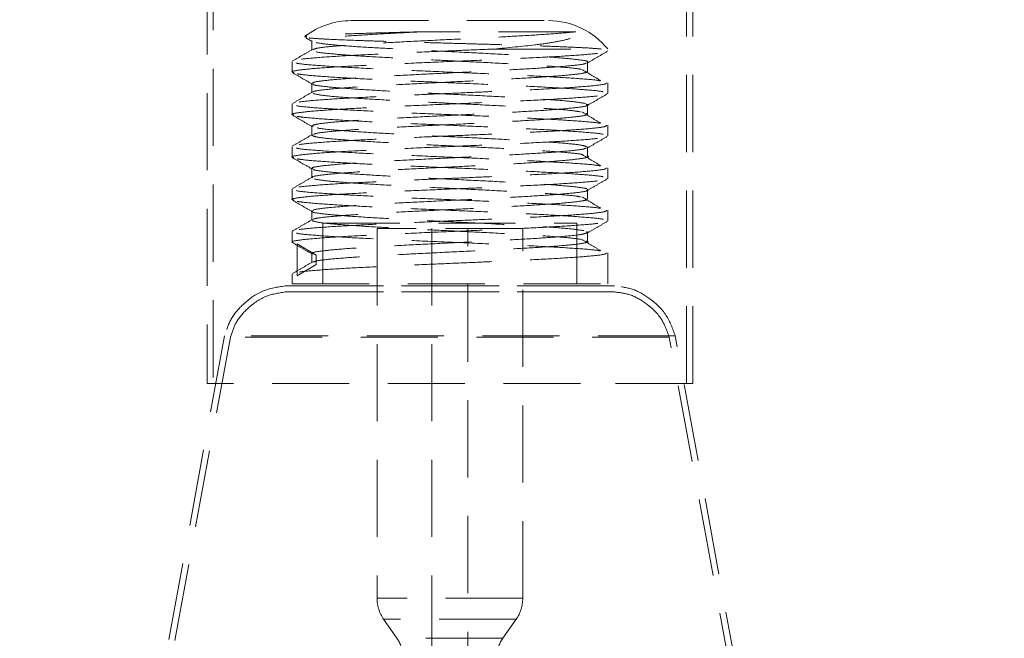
# Model space of a CAD drawing. Header units: millimetres. Extents: x 656 to 900, y 308 to 700.
# Tile 3 of 45: x 674 to 690, y 335 to 345. Entities that reach past the tile are written whole.
import ezdxf

# ---------------------------------------------------------------- set-up
doc = ezdxf.new("R2010")
doc.units = ezdxf.units.MM
doc.linetypes.add('HIDDEN', pattern=[1.905, 1.27, -0.635])
doc.styles.add('SLDTEXTSTYLE0', font='TXT', dxfattribs={"width": 0.75})
doc.dimstyles.new('SLDDIMSTYLE0', dxfattribs={"dimtxt": 3.5, "dimasz": 3.556, "dimexe": 0, "dimexo": 0.0625, "dimgap": 0.875, "dimtad": 1, "dimdec": 0, "dimlfac": 5, "dimrnd": 1e-09, "dimzin": 12, "dimdsep": 46, "dimtxsty": 'SLDTEXTSTYLE0', "dimblk1": 'CLOSED', "dimblk2": 'CLOSED', "dimsah": 1, "dimcen": 0.09, "dimadec": 0, "dimazin": 3, "dimtfac": 1, "dimtdec": 0, "dimtofl": 0, "dimtmove": 0, "dimatfit": 3, "dimldrblk": 'CLOSED', "dimfxl": 0, "dimfrac": 2, "dimtolj": 1, "dimtzin": 12, "dimarcsym": 0})

# ---------------------------------------------------------------- blocks, each defined once
blk = doc.blocks.new('_Closed')
at = {"color": 0, "linetype": 'ByBlock', "lineweight": -2}
for p, q in [((-1, 0.166667), (0, 0)), ((-1, 0.166667), (-1, -0.166667)), ((0, 0), (-1, -0.166667)), ((0, 0), (-1, 0))]:
    blk.add_line(p, q, dxfattribs=at)
blk = doc.blocks.new('_D')
at = {"color": 7, "linetype": 'Continuous', "lineweight": 0}
for p, q in [((687.679, 563.365), (734.769, 563.365)), ((733.769, 563.365), (733.769, 308.211)), ((692.631, 308.211), (734.769, 308.211))]:
    blk.add_line(p, q, dxfattribs=at)
at = {"color": 7, "linetype": 'Continuous', "lineweight": 18, "xscale": 3.556, "yscale": 3.556}
for p, rotation in [((733.769, 563.365, 34.3), 90.0000000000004), ((733.769, 308.211, 34.3), 270.0000000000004)]:
    blk.add_blockref('_Closed', p, dxfattribs=dict(at, rotation=rotation))
at = {"color": 7, "linetype": 'Continuous', "lineweight": 18, "insert": (729.257, 434.436), "char_height": 3.5, "attachment_point": 1, "rotation": 90, "style": 'SLDTEXTSTYLE0'}
blk.add_mtext('1276', dxfattribs=at)

msp = doc.modelspace()

# ---------------------------------------------------------------- linework, layer by layer
at = {"color": 7, "linetype": 'HIDDEN', "lineweight": 18}
for p, q in [((677.279, 352.046), (677.279, 339.246)), ((685.079, 339.246), (685.079, 352.046)), ((677.179, 351.646), (677.179, 339.246)), ((685.179, 339.246), (685.179, 351.646)), ((679.555, 345.22), (682.802, 345.22)), ((678.808, 344.935), (678.912, 344.875)), ((678.903, 344.885), (678.903, 344.735)), ((678.904, 344.737), (678.91, 344.735)), ((681.902, 344.753), (683.779, 344.753)), ((683.777, 344.719), (683.769, 344.722)), ((678.579, 344.547), (678.579, 344.372)), ((683.447, 344.393), (683.447, 344.543)), ((683.779, 344.022), (683.779, 344.197)), ((683.777, 344.019), (683.769, 344.022)), ((678.579, 343.847), (678.579, 343.672)), ((678.904, 343.481), (678.925, 343.475)), ((683.779, 343.322), (683.779, 343.497)), ((683.777, 343.319), (683.769, 343.322)), ((678.579, 343.147), (678.579, 342.972)), ((683.447, 343.139), (683.447, 343.143)), ((683.779, 342.622), (683.779, 342.797)), ((683.777, 342.619), (683.769, 342.622)), ((678.579, 342.447), (678.579, 342.272)), ((683.779, 341.922), (683.779, 342.097)), ((683.777, 341.919), (683.769, 341.922)), ((678.579, 341.747), (678.579, 341.572)), ((679.087, 341.884), (683.271, 341.884)), ((679.087, 341.884), (679.087, 340.884)), ((680.624, 341.799), (679.979, 341.799)), ((679.979, 341.799), (679.979, 335.708)), ((682.379, 341.799), (680.624, 341.799)), ((680.883, 341.799), (680.883, 333.889)), ((681.474, 333.889), (681.474, 341.799)), ((682.379, 335.708), (682.379, 341.799)), ((683.271, 340.884), (683.271, 341.884)), ((683.447, 341.734), (683.447, 341.743)), ((678.663, 341.018), (678.663, 341.543)), ((678.663, 341.543), (678.978, 341.356)), ((678.978, 341.356), (678.978, 341.206)), ((683.779, 340.884), (683.779, 341.397)), ((678.978, 341.206), (678.663, 341.018)), ((678.904, 341.237), (678.91, 341.235)), ((678.579, 341.047), (678.579, 340.884)), ((683.893, 340.852), (678.464, 340.852)), ((678.479, 340.852), (683.879, 340.852)), ((678.579, 340.884), (683.779, 340.884)), ((683.893, 340.752), (678.464, 340.752)), ((678.478, 340.752), (683.88, 340.752)), ((677.467, 340.028), (674.679, 324.863)), ((677.565, 340.01), (674.777, 324.845)), ((684.89, 340.028), (677.474, 340.028)), ((684.792, 340.01), (677.572, 340.01)), ((687.58, 324.845), (684.792, 340.01)), ((687.679, 324.863), (684.89, 340.028)), ((683.33, 339.246), (677.179, 339.246)), ((685.179, 339.246), (683.33, 339.246)), ((682.378, 335.708), (679.983, 335.708)), ((680.086, 335.365), (680.306, 335.05)), ((682.27, 335.365), (680.087, 335.365)), ((682.051, 335.05), (682.271, 335.365)), ((682.05, 335.05), (680.307, 335.05))]:
    msp.add_line(p, q, dxfattribs=at)
at = {"color": 7, "linetype": 'Continuous', "lineweight": 25}
for start, end in [(96.3273, 245.1654), (0, 83.6727)]:
    msp.add_arc((681.131, 330.899), 25, start, end, dxfattribs=at)
at = {"color": 7, "linetype": 'HIDDEN', "lineweight": 18}
for centre, radius, start, end in [((681.131, 330.899), 24.6, 92.5629, 247.2618), ((681.131, 330.899), 24.6, 0, 87.4371), ((679.555, 343.963), 1.257, 90, 127.387), ((682.802, 343.963), 1.257, 38.9804, 90), ((680.579, 335.708), 0.6, 180, 214.8828), ((681.779, 335.708), 0.6, 325.1172, 0), ((679.814, 334.707), 0.6, 8.5614, 34.8828), ((682.543, 334.707), 0.6, 145.1172, 171.6263)]:
    msp.add_arc(centre, radius, start, end, dxfattribs=at)
for points, knots in [([(680.724, 345.037), (680.476, 345.031), (679.982, 345.018), (679.365, 344.998), (678.947, 344.978), (678.756, 344.961), (678.802, 344.951), (678.815, 344.949)], [0, 0, 0, 0, 0.224765, 0.449395, 0.678934, 0.911117, 1, 1, 1, 1]), ([(680.724, 345.037), (680.56, 345.029), (680.191, 345.01), (679.686, 344.981), (679.255, 344.95), (678.987, 344.918), (678.876, 344.894), (678.92, 344.879), (678.933, 344.875)], [0, 0, 0, 0, 0.153773, 0.346032, 0.539021, 0.731602, 0.924184, 1, 1, 1, 1]), ([(683.252, 345.037), (683.194, 345.031), (683.038, 345.015), (682.658, 344.987), (682.113, 344.956), (681.493, 344.924), (680.848, 344.894), (680.23, 344.862), (679.684, 344.831), (679.261, 344.8), (678.99, 344.771), (678.948, 344.753), (678.929, 344.745)], [0, 0, 0, 0, 0.0639728, 0.1712927, 0.2777645, 0.3850656, 0.4915863, 0.5987936, 0.7054283, 0.8124672, 0.9192804, 1, 1, 1, 1]), ([(683.252, 345.037), (683.207, 345.037), (683.106, 345.037), (682.892, 345.037), (682.619, 345.037), (682.305, 345.037), (681.96, 345.037), (681.594, 345.037), (681.177, 345.037), (680.888, 345.037), (680.724, 345.037)], [0, 0, 0, 0, 0.098187, 0.221588, 0.34499, 0.468391, 0.591792, 0.715193, 0.838594, 1, 1, 1, 1]), ([(681.902, 344.753), (682.139, 344.775), (682.496, 344.808), (682.873, 344.859), (683.087, 344.902), (683.206, 344.941), (683.259, 344.976), (683.273, 345), (683.266, 345.023), (683.255, 345.033), (683.252, 345.037)], [0, 0, 0, 0, 0.3523423, 0.5300117, 0.7074741, 0.8452779, 0.90617, 0.9673388, 0.9884519, 1, 1, 1, 1]), ([(678.859, 344.935), (678.899, 344.932), (678.979, 344.924), (679.247, 344.91), (679.626, 344.894), (680.089, 344.88), (680.47, 344.868), (680.879, 344.856), (681.297, 344.845), (681.718, 344.833), (682.125, 344.821), (682.512, 344.809), (682.863, 344.797), (683.172, 344.784), (683.47, 344.77), (683.599, 344.76), (683.676, 344.753)], [0, 0, 0, 0, 0.061864, 0.125504, 0.251459, 0.314394, 0.379104, 0.442898, 0.508525, 0.572736, 0.638766, 0.703678, 0.770436, 0.835985, 0.903417, 1, 1, 1, 1]), ([(678.978, 344.856), (679.048, 344.846), (679.189, 344.825), (679.603, 344.793), (680.127, 344.763), (680.737, 344.731), (681.381, 344.7), (682.008, 344.668), (682.571, 344.638), (683.029, 344.606), (683.322, 344.575), (683.459, 344.554), (683.446, 344.543), (683.446, 344.543)], [0, 0, 0, 0, 0.099562, 0.199658, 0.299114, 0.399298, 0.498708, 0.598909, 0.698334, 0.798483, 0.897984, 0.998011, 1, 1, 1, 1]), ([(681.902, 344.753), (681.722, 344.745), (681.361, 344.73), (680.744, 344.704), (680.094, 344.674), (679.472, 344.644), (678.979, 344.612), (678.679, 344.581), (678.551, 344.559), (678.584, 344.548), (678.587, 344.547)], [0, 0, 0, 0, 0.11516, 0.229902, 0.381706, 0.532701, 0.684267, 0.835514, 0.986762, 1, 1, 1, 1]), ([(678.61, 344.363), (678.597, 344.367), (678.548, 344.381), (678.674, 344.406), (678.981, 344.437), (679.472, 344.469), (680.094, 344.499), (680.801, 344.531), (681.538, 344.562), (682.246, 344.594), (682.873, 344.624), (683.36, 344.656), (683.681, 344.685), (683.733, 344.705), (683.757, 344.714)], [0, 0, 0, 0, 0.032224, 0.121443, 0.21066, 0.300067, 0.389135, 0.478682, 0.567656, 0.657281, 0.746214, 0.835854, 0.924801, 1, 1, 1, 1]), ([(678.913, 344.745), (678.859, 344.713), (678.751, 344.651), (678.642, 344.588), (678.588, 344.556)], [0, 0, 0, 0, 0.499935, 1, 1, 1, 1]), ([(678.975, 344.707), (678.976, 344.707), (679, 344.696), (679.21, 344.675), (679.597, 344.643), (680.129, 344.613), (680.736, 344.581), (681.381, 344.55), (682.007, 344.518), (682.574, 344.488), (683.016, 344.456), (683.277, 344.433), (683.328, 344.42), (683.337, 344.418)], [0, 0, 0, 0, 0.004414, 0.11219, 0.220544, 0.328204, 0.436653, 0.544264, 0.652732, 0.76036, 0.868771, 0.976481, 1, 1, 1, 1]), ([(683.445, 344.525), (683.5, 344.556), (683.608, 344.619), (683.717, 344.682), (683.771, 344.714)], [0, 0, 0, 0, 0.499922, 1, 1, 1, 1]), ([(678.652, 344.523), (678.656, 344.521), (678.683, 344.509), (678.927, 344.487), (679.372, 344.456), (679.979, 344.425), (680.673, 344.393), (681.41, 344.363), (682.126, 344.331), (682.773, 344.3), (683.279, 344.268), (683.578, 344.245), (683.637, 344.232), (683.648, 344.23)], [0, 0, 0, 0, 0.014206, 0.120726, 0.227817, 0.334223, 0.441408, 0.547765, 0.654969, 0.761342, 0.86849, 0.974944, 1, 1, 1, 1]), ([(683.424, 344.525), (683.422, 344.521), (683.414, 344.506), (683.216, 344.481), (682.85, 344.45), (682.342, 344.419), (681.747, 344.387), (681.106, 344.356), (680.471, 344.324), (679.891, 344.294), (679.411, 344.262), (679.077, 344.231), (678.907, 344.205), (678.921, 344.19), (678.925, 344.185)], [0, 0, 0, 0, 0.037244, 0.129093, 0.220941, 0.312609, 0.404634, 0.496177, 0.588315, 0.679787, 0.771973, 0.863431, 0.955602, 1, 1, 1, 1]), ([(678.586, 344.364), (678.64, 344.332), (678.749, 344.269), (678.857, 344.206), (678.912, 344.175)], [0, 0, 0, 0, 0.500078, 1, 1, 1, 1]), ([(683.703, 344.048), (683.702, 344.048), (683.676, 344.059), (683.438, 344.081), (682.998, 344.112), (682.395, 344.143), (681.702, 344.175), (680.966, 344.206), (680.248, 344.237), (679.601, 344.268), (679.081, 344.3), (678.788, 344.325), (678.691, 344.339), (678.663, 344.343)], [0, 0, 0, 0, 0.006612, 0.112516, 0.21801, 0.323711, 0.429414, 0.534907, 0.640813, 0.746162, 0.852197, 0.957466, 1, 1, 1, 1]), ([(683.446, 344.393), (683.445, 344.383), (683.445, 344.362), (683.221, 344.331), (682.849, 344.3), (682.343, 344.269), (681.747, 344.237), (681.106, 344.206), (680.471, 344.174), (679.892, 344.144), (679.409, 344.112), (679.081, 344.081), (678.919, 344.058), (678.924, 344.046), (678.925, 344.045)], [0, 0, 0, 0, 0.088018, 0.177884, 0.267749, 0.357438, 0.447476, 0.537041, 0.627189, 0.716686, 0.806882, 0.896365, 0.986545, 1, 1, 1, 1]), ([(683.666, 344.23), (683.614, 344.261), (683.509, 344.324), (683.404, 344.387), (683.352, 344.418)], [0, 0, 0, 0, 0.500015, 1, 1, 1, 1]), ([(683.758, 344.197), (683.756, 344.19), (683.752, 344.172), (683.51, 344.143), (683.088, 344.112), (682.531, 344.082), (681.937, 344.055), (681.36, 344.03), (680.745, 344.004), (680.094, 343.974), (679.472, 343.944), (678.979, 343.912), (678.679, 343.881), (678.551, 343.859), (678.584, 343.848), (678.587, 343.847)], [0, 0, 0, 0, 0.063635, 0.152932, 0.242228, 0.331348, 0.410227, 0.478145, 0.545817, 0.635347, 0.7244, 0.813789, 0.902991, 0.992193, 1, 1, 1, 1]), ([(678.903, 344.185), (678.903, 344.16), (678.903, 344.11), (678.903, 344.06), (678.903, 344.035)], [0, 0, 0, 0, 0.499919, 1, 1, 1, 1]), ([(678.926, 344.175), (678.925, 344.173), (678.921, 344.16), (679.087, 344.137), (679.42, 344.106), (679.905, 344.075), (680.486, 344.043), (681.122, 344.012), (681.762, 343.981), (682.357, 343.95), (682.857, 343.918), (683.238, 343.887), (683.354, 343.866), (683.412, 343.856)], [0, 0, 0, 0, 0.019975, 0.11824, 0.21598, 0.31409, 0.411994, 0.509898, 0.608008, 0.705749, 0.804013, 0.901649, 1, 1, 1, 1]), ([(678.61, 343.663), (678.597, 343.667), (678.548, 343.681), (678.674, 343.706), (678.981, 343.737), (679.472, 343.769), (680.094, 343.799), (680.801, 343.831), (681.538, 343.862), (682.246, 343.894), (682.873, 343.924), (683.36, 343.956), (683.681, 343.985), (683.733, 344.005), (683.757, 344.014)], [0, 0, 0, 0, 0.032203, 0.121424, 0.210642, 0.30005, 0.38912, 0.478668, 0.567643, 0.65727, 0.746204, 0.835846, 0.924794, 1, 1, 1, 1]), ([(678.913, 344.045), (678.859, 344.013), (678.751, 343.951), (678.642, 343.888), (678.588, 343.856)], [0, 0, 0, 0, 0.499874, 1, 1, 1, 1]), ([(678.927, 344.019), (678.974, 344.008), (679.07, 343.987), (679.425, 343.956), (679.904, 343.925), (680.486, 343.893), (681.122, 343.862), (681.762, 343.831), (682.358, 343.8), (682.854, 343.768), (683.197, 343.741), (683.295, 343.724), (683.332, 343.718)], [0, 0, 0, 0, 0.104259, 0.207961, 0.312056, 0.415931, 0.519807, 0.623902, 0.727604, 0.831863, 0.935454, 1, 1, 1, 1]), ([(683.445, 343.825), (683.5, 343.856), (683.608, 343.919), (683.717, 343.982), (683.771, 344.014)], [0, 0, 0, 0, 0.4999229, 1, 1, 1, 1]), ([(678.652, 343.823), (678.656, 343.821), (678.683, 343.809), (678.927, 343.787), (679.372, 343.756), (679.979, 343.725), (680.673, 343.693), (681.41, 343.663), (682.126, 343.631), (682.773, 343.6), (683.279, 343.568), (683.578, 343.545), (683.637, 343.532), (683.648, 343.53)], [0, 0, 0, 0, 0.014206, 0.120727, 0.227818, 0.334224, 0.44141, 0.547767, 0.654971, 0.761345, 0.868493, 0.974948, 1, 1, 1, 1]), ([(683.426, 343.843), (683.438, 343.837), (683.47, 343.821), (683.324, 343.793), (683.017, 343.763), (682.558, 343.731), (681.993, 343.7), (681.364, 343.668), (680.721, 343.637), (680.113, 343.606), (679.588, 343.575), (679.192, 343.544), (678.944, 343.513), (678.922, 343.494), (678.912, 343.485)], [0, 0, 0, 0, 0.050227, 0.137801, 0.224696, 0.312224, 0.399186, 0.486607, 0.573688, 0.660942, 0.748195, 0.835277, 0.922697, 1, 1, 1, 1]), ([(683.426, 343.693), (683.438, 343.687), (683.47, 343.671), (683.324, 343.643), (683.017, 343.613), (682.558, 343.581), (681.993, 343.55), (681.364, 343.518), (680.721, 343.487), (680.114, 343.456), (679.588, 343.425), (679.194, 343.394), (678.965, 343.367), (678.943, 343.351), (678.935, 343.345)], [0, 0, 0, 0, 0.051816, 0.142007, 0.231498, 0.321642, 0.411202, 0.501235, 0.590918, 0.680779, 0.770638, 0.860322, 0.950355, 1, 1, 1, 1]), ([(683.666, 343.53), (683.614, 343.561), (683.509, 343.624), (683.404, 343.687), (683.352, 343.718)], [0, 0, 0, 0, 0.5000533, 1, 1, 1, 1]), ([(683.447, 343.693), (683.447, 343.718), (683.447, 343.768), (683.447, 343.818), (683.447, 343.843)], [0, 0, 0, 0, 0.50008, 1, 1, 1, 1]), ([(678.586, 343.664), (678.64, 343.632), (678.749, 343.569), (678.857, 343.506), (678.912, 343.475)], [0, 0, 0, 0, 0.5000765, 1, 1, 1, 1]), ([(683.703, 343.348), (683.702, 343.348), (683.676, 343.359), (683.438, 343.381), (682.998, 343.412), (682.395, 343.443), (681.702, 343.475), (680.966, 343.506), (680.248, 343.537), (679.601, 343.568), (679.081, 343.6), (678.788, 343.625), (678.691, 343.639), (678.663, 343.643)], [0, 0, 0, 0, 0.0066116, 0.1125157, 0.2180105, 0.3237113, 0.4294144, 0.5349075, 0.6408132, 0.746162, 0.852197, 0.9574656, 1, 1, 1, 1]), ([(683.758, 343.497), (683.756, 343.49), (683.752, 343.472), (683.51, 343.443), (683.088, 343.412), (682.531, 343.382), (681.937, 343.355), (681.36, 343.33), (680.745, 343.304), (680.094, 343.274), (679.472, 343.244), (678.979, 343.212), (678.679, 343.181), (678.551, 343.159), (678.584, 343.148), (678.587, 343.147)], [0, 0, 0, 0, 0.063635, 0.152932, 0.242228, 0.331348, 0.410227, 0.478145, 0.545817, 0.635347, 0.7244, 0.813789, 0.902991, 0.992193, 1, 1, 1, 1]), ([(678.903, 343.485), (678.903, 343.46), (678.903, 343.41), (678.903, 343.36), (678.903, 343.335)], [0, 0, 0, 0, 0.499839, 1, 1, 1, 1]), ([(678.993, 343.456), (678.999, 343.454), (679.037, 343.441), (679.276, 343.419), (679.695, 343.387), (680.245, 343.356), (680.864, 343.324), (681.509, 343.294), (682.127, 343.262), (682.673, 343.231), (683.097, 343.2), (683.372, 343.17), (683.415, 343.151), (683.435, 343.143)], [0, 0, 0, 0, 0.019253, 0.118738, 0.218999, 0.318469, 0.418713, 0.518228, 0.618385, 0.718007, 0.818007, 0.917795, 1, 1, 1, 1]), ([(678.61, 342.964), (678.597, 342.967), (678.548, 342.981), (678.674, 343.006), (678.981, 343.037), (679.472, 343.069), (680.094, 343.099), (680.801, 343.131), (681.538, 343.162), (682.246, 343.194), (682.873, 343.224), (683.36, 343.256), (683.681, 343.285), (683.733, 343.305), (683.757, 343.314)], [0, 0, 0, 0, 0.032151, 0.121373, 0.210593, 0.300002, 0.389073, 0.478623, 0.5676, 0.657227, 0.746163, 0.835806, 0.924756, 1, 1, 1, 1]), ([(678.913, 343.345), (678.859, 343.313), (678.751, 343.251), (678.642, 343.188), (678.588, 343.156)], [0, 0, 0, 0, 0.499812, 1, 1, 1, 1]), ([(678.904, 343.331), (678.928, 343.321), (678.976, 343.299), (679.269, 343.269), (679.697, 343.237), (680.245, 343.206), (680.864, 343.174), (681.509, 343.144), (682.127, 343.112), (682.675, 343.081), (683.09, 343.05), (683.326, 343.027), (683.362, 343.015), (683.368, 343.013)], [0, 0, 0, 0, 0.098562, 0.196412, 0.295026, 0.39286, 0.491457, 0.589336, 0.687847, 0.785831, 0.884187, 0.982335, 1, 1, 1, 1]), ([(683.445, 343.125), (683.5, 343.156), (683.608, 343.219), (683.717, 343.282), (683.771, 343.314)], [0, 0, 0, 0, 0.4999241, 1, 1, 1, 1]), ([(678.652, 343.123), (678.656, 343.121), (678.683, 343.109), (678.927, 343.087), (679.372, 343.056), (679.979, 343.025), (680.673, 342.993), (681.41, 342.963), (682.126, 342.931), (682.773, 342.9), (683.279, 342.868), (683.578, 342.845), (683.637, 342.832), (683.648, 342.83)], [0, 0, 0, 0, 0.014206, 0.120727, 0.227819, 0.334226, 0.441411, 0.547769, 0.654973, 0.761347, 0.868495, 0.974951, 1, 1, 1, 1]), ([(683.424, 343.125), (683.415, 343.119), (683.391, 343.102), (683.155, 343.075), (682.758, 343.043), (682.229, 343.013), (681.621, 342.981), (680.976, 342.95), (680.349, 342.918), (679.786, 342.888), (679.33, 342.856), (679.03, 342.825), (678.892, 342.801), (678.916, 342.787), (678.921, 342.785)], [0, 0, 0, 0, 0.055884, 0.147468, 0.239543, 0.331028, 0.423184, 0.514628, 0.6068, 0.698257, 0.790381, 0.881908, 0.973919, 1, 1, 1, 1]), ([(683.447, 342.993), (683.447, 343.018), (683.447, 343.065), (683.447, 343.113), (683.447, 343.135)], [0, 0, 0, 0, 0.527794, 1, 1, 1, 1]), ([(678.586, 342.964), (678.64, 342.932), (678.749, 342.869), (678.857, 342.807), (678.912, 342.775)], [0, 0, 0, 0, 0.500075, 1, 1, 1, 1]), ([(683.703, 342.648), (683.702, 342.648), (683.676, 342.659), (683.438, 342.681), (682.998, 342.712), (682.395, 342.743), (681.702, 342.775), (680.966, 342.806), (680.248, 342.837), (679.601, 342.868), (679.081, 342.9), (678.788, 342.925), (678.691, 342.939), (678.663, 342.943)], [0, 0, 0, 0, 0.0066116, 0.1125157, 0.2180105, 0.3237113, 0.4294144, 0.5349075, 0.6408132, 0.746162, 0.852197, 0.9574656, 1, 1, 1, 1]), ([(683.435, 342.993), (683.441, 342.991), (683.487, 342.979), (683.399, 342.956), (683.163, 342.925), (682.756, 342.893), (682.229, 342.863), (681.621, 342.831), (680.976, 342.8), (680.349, 342.768), (679.786, 342.738), (679.33, 342.706), (679.03, 342.675), (678.892, 342.651), (678.916, 342.637), (678.921, 342.635)], [0, 0, 0, 0, 0.015458, 0.102829, 0.18987, 0.277379, 0.364327, 0.451912, 0.538821, 0.626422, 0.713343, 0.800898, 0.887886, 0.975334, 1, 1, 1, 1]), ([(683.666, 342.83), (683.613, 342.861), (683.509, 342.924), (683.404, 342.987), (683.352, 343.018)], [0, 0, 0, 0, 0.500092, 1, 1, 1, 1]), ([(683.758, 342.797), (683.756, 342.79), (683.752, 342.772), (683.51, 342.743), (683.088, 342.712), (682.531, 342.682), (681.937, 342.655), (681.36, 342.63), (680.745, 342.604), (680.094, 342.574), (679.472, 342.544), (678.979, 342.512), (678.679, 342.481), (678.551, 342.459), (678.584, 342.448), (678.587, 342.447)], [0, 0, 0, 0, 0.063635, 0.152932, 0.242228, 0.331348, 0.410227, 0.478145, 0.545817, 0.635347, 0.7244, 0.813789, 0.902991, 0.992193, 1, 1, 1, 1]), ([(678.903, 342.785), (678.903, 342.76), (678.903, 342.71), (678.903, 342.66), (678.903, 342.635)], [0, 0, 0, 0, 0.499758, 1, 1, 1, 1]), ([(678.933, 342.775), (678.935, 342.771), (678.943, 342.756), (679.141, 342.731), (679.507, 342.7), (680.015, 342.669), (680.61, 342.637), (681.251, 342.606), (681.886, 342.574), (682.466, 342.544), (682.947, 342.512), (683.277, 342.481), (683.44, 342.458), (683.433, 342.445), (683.432, 342.443)], [0, 0, 0, 0, 0.038279, 0.132405, 0.226529, 0.320468, 0.414773, 0.508584, 0.603005, 0.696744, 0.791214, 0.884938, 0.979393, 1, 1, 1, 1]), ([(678.61, 342.263), (678.597, 342.267), (678.548, 342.281), (678.674, 342.306), (678.981, 342.337), (679.472, 342.369), (680.094, 342.399), (680.801, 342.431), (681.538, 342.462), (682.246, 342.494), (682.873, 342.524), (683.36, 342.556), (683.681, 342.585), (683.733, 342.605), (683.757, 342.614)], [0, 0, 0, 0, 0.032215, 0.12143, 0.210644, 0.300047, 0.389112, 0.478655, 0.567625, 0.657247, 0.746176, 0.835813, 0.924756, 1, 1, 1, 1]), ([(678.913, 342.645), (678.859, 342.613), (678.751, 342.551), (678.642, 342.488), (678.588, 342.456)], [0, 0, 0, 0, 0.499751, 1, 1, 1, 1]), ([(678.949, 342.612), (679.008, 342.602), (679.126, 342.581), (679.511, 342.55), (680.014, 342.519), (680.61, 342.487), (681.251, 342.456), (681.885, 342.424), (682.468, 342.394), (682.938, 342.362), (683.238, 342.337), (683.31, 342.322), (683.331, 342.318)], [0, 0, 0, 0, 0.1062172, 0.2124326, 0.3184403, 0.4248602, 0.5307223, 0.6372728, 0.7430536, 0.8496604, 0.9554248, 1, 1, 1, 1]), ([(683.445, 342.425), (683.5, 342.456), (683.608, 342.519), (683.717, 342.582), (683.771, 342.614)], [0, 0, 0, 0, 0.4999251, 1, 1, 1, 1]), ([(678.652, 342.423), (678.656, 342.421), (678.683, 342.409), (678.927, 342.387), (679.372, 342.356), (679.979, 342.325), (680.673, 342.293), (681.41, 342.263), (682.126, 342.231), (682.773, 342.2), (683.279, 342.168), (683.578, 342.145), (683.637, 342.132), (683.648, 342.13)], [0, 0, 0, 0, 0.014206, 0.120727, 0.227819, 0.334227, 0.441412, 0.547771, 0.654975, 0.76135, 0.868498, 0.974954, 1, 1, 1, 1]), ([(683.431, 342.425), (683.432, 342.423), (683.436, 342.41), (683.27, 342.387), (682.937, 342.356), (682.452, 342.325), (681.871, 342.293), (681.235, 342.262), (680.595, 342.231), (680.001, 342.2), (679.497, 342.168), (679.131, 342.138), (678.924, 342.109), (678.923, 342.092), (678.922, 342.085)], [0, 0, 0, 0, 0.018796, 0.110877, 0.202465, 0.294402, 0.386144, 0.477887, 0.569822, 0.661411, 0.753491, 0.844983, 0.937144, 1, 1, 1, 1]), ([(683.447, 342.293), (683.447, 342.318), (683.447, 342.368), (683.447, 342.418), (683.447, 342.443)], [0, 0, 0, 0, 0.500241, 1, 1, 1, 1]), ([(678.586, 342.264), (678.64, 342.232), (678.749, 342.169), (678.857, 342.106), (678.912, 342.075)], [0, 0, 0, 0, 0.500075, 1, 1, 1, 1]), ([(683.703, 341.948), (683.702, 341.948), (683.676, 341.959), (683.438, 341.981), (682.998, 342.012), (682.395, 342.043), (681.702, 342.075), (680.966, 342.106), (680.248, 342.137), (679.601, 342.168), (679.081, 342.2), (678.788, 342.225), (678.691, 342.239), (678.663, 342.243)], [0, 0, 0, 0, 0.0066116, 0.1125157, 0.2180105, 0.3237113, 0.4294144, 0.5349075, 0.6408132, 0.746162, 0.852197, 0.9574656, 1, 1, 1, 1]), ([(683.432, 342.293), (683.44, 342.285), (683.459, 342.266), (683.276, 342.237), (682.935, 342.206), (682.452, 342.175), (681.871, 342.143), (681.235, 342.112), (680.595, 342.081), (680.001, 342.05), (679.496, 342.018), (679.134, 341.988), (678.941, 341.962), (678.935, 341.949), (678.934, 341.945)], [0, 0, 0, 0, 0.06985, 0.159953, 0.249573, 0.339535, 0.429305, 0.519077, 0.609037, 0.698658, 0.78876, 0.878286, 0.968467, 1, 1, 1, 1]), ([(683.666, 342.13), (683.613, 342.161), (683.509, 342.224), (683.404, 342.287), (683.352, 342.318)], [0, 0, 0, 0, 0.50013, 1, 1, 1, 1]), ([(683.758, 342.097), (683.756, 342.09), (683.752, 342.072), (683.51, 342.043), (683.088, 342.012), (682.531, 341.982), (681.937, 341.955), (681.36, 341.93), (680.745, 341.904), (680.094, 341.874), (679.472, 341.844), (678.979, 341.812), (678.679, 341.781), (678.551, 341.759), (678.584, 341.748), (678.587, 341.747)], [0, 0, 0, 0, 0.063635, 0.152932, 0.242228, 0.331348, 0.410227, 0.478145, 0.545817, 0.635347, 0.7244, 0.813789, 0.902991, 0.992193, 1, 1, 1, 1]), ([(678.912, 342.075), (678.912, 342.075), (678.901, 342.065), (679.041, 342.043), (679.338, 342.013), (679.8, 341.981), (680.364, 341.95), (680.993, 341.918), (681.636, 341.887), (682.244, 341.856), (682.766, 341.825), (683.176, 341.794), (683.314, 341.773), (683.384, 341.762)], [0, 0, 0, 0, 0.000311, 0.100655, 0.20022, 0.300512, 0.400153, 0.500322, 0.600101, 0.700078, 0.800053, 0.899833, 1, 1, 1, 1]), ([(678.903, 342.085), (678.903, 342.06), (678.903, 342.01), (678.903, 341.96), (678.903, 341.935)], [0, 0, 0, 0, 0.499678, 1, 1, 1, 1]), ([(678.603, 341.566), (678.593, 341.569), (678.549, 341.582), (678.676, 341.606), (678.981, 341.637), (679.473, 341.669), (680.094, 341.699), (680.801, 341.731), (681.538, 341.762), (682.246, 341.794), (682.873, 341.824), (683.36, 341.856), (683.681, 341.885), (683.733, 341.905), (683.757, 341.914)], [0, 0, 0, 0, 0.025108, 0.114986, 0.204861, 0.294928, 0.384654, 0.474863, 0.564493, 0.65478, 0.74437, 0.834672, 0.924276, 1, 1, 1, 1]), ([(678.913, 341.945), (678.859, 341.913), (678.751, 341.851), (678.642, 341.788), (678.588, 341.756)], [0, 0, 0, 0, 0.4996899, 1, 1, 1, 1]), ([(678.912, 341.925), (678.948, 341.914), (679.02, 341.893), (679.344, 341.863), (679.798, 341.831), (680.364, 341.8), (680.993, 341.768), (681.636, 341.737), (682.244, 341.706), (682.765, 341.675), (683.155, 341.645), (683.283, 341.626), (683.34, 341.618)], [0, 0, 0, 0, 0.102216, 0.20364, 0.305803, 0.407304, 0.509342, 0.610982, 0.712825, 0.814665, 0.916307, 1, 1, 1, 1]), ([(683.445, 341.725), (683.5, 341.756), (683.608, 341.819), (683.717, 341.882), (683.771, 341.914)], [0, 0, 0, 0, 0.4999255, 1, 1, 1, 1]), ([(683.427, 341.743), (683.445, 341.739), (683.466, 341.735), (683.449, 341.73), (683.447, 341.73)], [0, 0, 0, 0, 0.8858354, 1, 1, 1, 1]), ([(678.652, 341.723), (678.656, 341.721), (678.683, 341.709), (678.927, 341.687), (679.372, 341.656), (679.979, 341.625), (680.673, 341.593), (681.41, 341.563), (682.126, 341.531), (682.773, 341.5), (683.279, 341.468), (683.578, 341.445), (683.637, 341.432), (683.648, 341.43)], [0, 0, 0, 0, 0.014206, 0.120728, 0.22782, 0.334228, 0.441414, 0.547773, 0.654978, 0.761353, 0.868501, 0.974958, 1, 1, 1, 1]), ([(683.432, 341.725), (683.411, 341.717), (683.366, 341.697), (683.087, 341.669), (682.661, 341.637), (682.112, 341.606), (681.493, 341.574), (680.848, 341.544), (680.23, 341.512), (679.686, 341.481), (679.255, 341.45), (678.988, 341.418), (678.877, 341.395), (678.917, 341.381), (678.926, 341.378)], [0, 0, 0, 0, 0.07296, 0.162616, 0.252971, 0.342612, 0.432951, 0.522633, 0.612894, 0.702672, 0.792791, 0.882719, 0.972649, 1, 1, 1, 1]), ([(683.427, 341.593), (683.438, 341.589), (683.48, 341.575), (683.366, 341.549), (683.093, 341.519), (682.66, 341.487), (682.113, 341.456), (681.493, 341.424), (680.848, 341.394), (680.23, 341.362), (679.684, 341.331), (679.261, 341.3), (678.99, 341.271), (678.948, 341.253), (678.929, 341.245)], [0, 0, 0, 0, 0.033769, 0.123904, 0.213389, 0.303572, 0.393042, 0.483209, 0.57272, 0.662809, 0.752416, 0.842364, 0.93212, 1, 1, 1, 1]), ([(683.666, 341.43), (683.613, 341.461), (683.508, 341.524), (683.404, 341.587), (683.352, 341.618)], [0, 0, 0, 0, 0.500169, 1, 1, 1, 1]), ([(683.447, 341.593), (683.447, 341.618), (683.447, 341.663), (683.447, 341.709), (683.447, 341.73)], [0, 0, 0, 0, 0.548193, 1, 1, 1, 1]), ([(678.582, 341.566), (678.636, 341.535), (678.745, 341.472), (678.853, 341.409), (678.908, 341.378)], [0, 0, 0, 0, 0.5000479, 1, 1, 1, 1]), ([(683.758, 341.397), (683.756, 341.39), (683.752, 341.372), (683.51, 341.343), (683.088, 341.312), (682.531, 341.282), (681.937, 341.255), (681.36, 341.23), (680.745, 341.204), (680.094, 341.174), (679.472, 341.144), (678.979, 341.112), (678.679, 341.081), (678.551, 341.059), (678.584, 341.048), (678.587, 341.047)], [0, 0, 0, 0, 0.063635, 0.152932, 0.242228, 0.331348, 0.410227, 0.478145, 0.545817, 0.635347, 0.7244, 0.813789, 0.902991, 0.992193, 1, 1, 1, 1]), ([(678.903, 341.385), (678.903, 341.36), (678.903, 341.31), (678.903, 341.26), (678.903, 341.235)], [0, 0, 0, 0, 0.499598, 1, 1, 1, 1]), ([(678.913, 341.245), (678.859, 341.213), (678.751, 341.151), (678.642, 341.088), (678.588, 341.056)], [0, 0, 0, 0, 0.499629, 1, 1, 1, 1]), ([(678.464, 340.852), (678.339, 340.833), (678.08, 340.793), (677.781, 340.571), (677.558, 340.315), (677.497, 340.121), (677.467, 340.028)], [0, 0, 0, 0, 0.272487, 0.562677, 0.788086, 1, 1, 1, 1]), ([(678.464, 340.852), (678.467, 340.852), (678.472, 340.852), (678.476, 340.852), (678.479, 340.852)], [0, 0, 0, 0, 0.56035, 1, 1, 1, 1]), ([(683.879, 340.852), (683.881, 340.852), (683.886, 340.852), (683.891, 340.852), (683.893, 340.852)], [0, 0, 0, 0, 0.559648, 1, 1, 1, 1]), ([(684.89, 340.028), (684.848, 340.147), (684.761, 340.393), (684.487, 340.645), (684.193, 340.816), (683.991, 340.84), (683.893, 340.852)], [0, 0, 0, 0, 0.271519, 0.561412, 0.787314, 1, 1, 1, 1]), ([(678.464, 340.752), (678.353, 340.735), (678.12, 340.698), (677.849, 340.496), (677.647, 340.265), (677.592, 340.092), (677.565, 340.01)], [0, 0, 0, 0, 0.268416, 0.564329, 0.793068, 1, 1, 1, 1]), ([(678.464, 340.752), (678.467, 340.752), (678.471, 340.752), (678.476, 340.752), (678.478, 340.752)], [0, 0, 0, 0, 0.559538, 1, 1, 1, 1]), ([(683.88, 340.752), (683.882, 340.752), (683.887, 340.752), (683.891, 340.752), (683.893, 340.752)], [0, 0, 0, 0, 0.560454, 1, 1, 1, 1]), ([(684.792, 340.01), (684.754, 340.115), (684.675, 340.337), (684.426, 340.564), (684.16, 340.719), (683.979, 340.742), (683.893, 340.752)], [0, 0, 0, 0, 0.267035, 0.562542, 0.79195, 1, 1, 1, 1])]:
    msp.add_open_spline(points, degree=3, knots=knots, dxfattribs=at)

# ---------------------------------------------------------------- dimensions: what is measured, and where the dimension line sits
at = {"color": 7, "linetype": 'Continuous', "lineweight": 18}
dim = msp.add_linear_dim(base=(733.769, 308.211), p1=(686.679, 563.365), p2=(691.631, 308.211), angle=90, dimstyle='SLDDIMSTYLE0', dxfattribs=at)
dim.commit()
dim.dimension.update_dxf_attribs({"geometry": '_D', "text_midpoint": (733.769, 439.608), "dimtype": 160})

doc.saveas('drawing.dxf')
